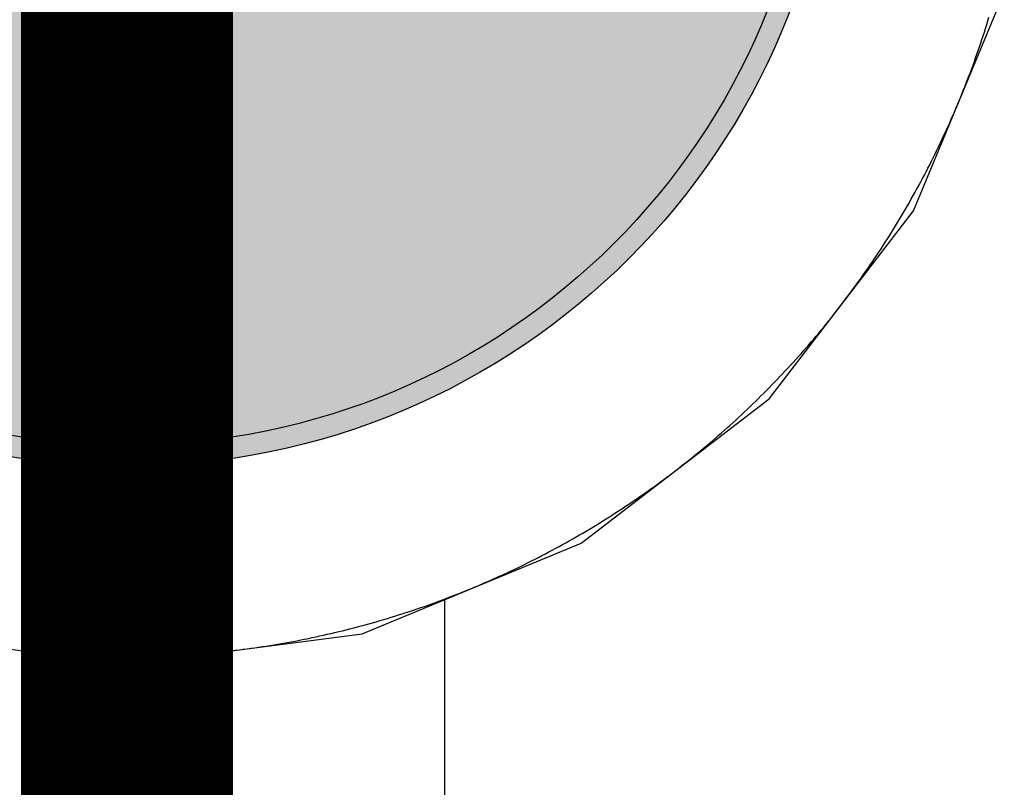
# Model space of a CAD drawing. Header units: millimetres. Extents: x -1.5 to 11.1, y -3 to 5.
# Tile 228 of 256: x 0.3949 to 0.4414, y 3.2163 to 3.2526. Entities that reach past the tile are written whole.
import ezdxf

# ---------------------------------------------------------------- set-up
doc = ezdxf.new("R2010")
doc.units = ezdxf.units.MM
doc.header["$MEASUREMENT"] = 0
for name, color, linetype, true_color in [('BottomLayer', 5, 'Continuous', 0x0000ff), ('BottomSolder', 6, 'Continuous', 0xff00ff), ('Metal_2', 7, 'Continuous', 0x7f0000), ('Metal_3', 7, 'Continuous', 0x3f7f00), ('TopLayer', 1, 'Continuous', 0xff0000), ('TopSolder', 7, 'Continuous', 0x7f007f)]:
    doc.layers.add(name, color=color, linetype=linetype, true_color=true_color)

# ---------------------------------------------------------------- blocks, each defined once
blk = doc.blocks.new('H______V_D____3_P___100MIL_6')
at = {"layer": 'BottomLayer', "true_color": 0x0000ff}
h = blk.add_hatch(color=5, dxfattribs=at)
edge = h.paths.add_edge_path(flags=0)
edge.add_arc((-0.05, 0), 0.0325, 0, 360)
at = {"layer": 'BottomSolder', "true_color": 0xff00ff}
h = blk.add_hatch(color=6, dxfattribs=at)
edge = h.paths.add_edge_path(flags=0)
edge.add_arc((-0.05, 0), 0.0335, 0, 360)
at = {"layer": 'Metal_2', "true_color": 0x7f0000}
h = blk.add_hatch(color=16, dxfattribs=at)
edge = h.paths.add_edge_path(flags=0)
edge.add_arc((-0.05, 0), 0.0325, 0, 360)
at = {"layer": 'Metal_3', "true_color": 0x3f7f00}
h = blk.add_hatch(color=76, dxfattribs=at)
edge = h.paths.add_edge_path(flags=0)
edge.add_arc((-0.05, 0), 0.0325, 0, 360)
at = {"layer": 'TopLayer', "true_color": 0xff0000}
h = blk.add_hatch(color=1, dxfattribs=at)
edge = h.paths.add_edge_path(flags=0)
edge.add_arc((-0.05, 0), 0.0325, 0, 360)
at = {"layer": 'TopSolder', "true_color": 0x7f007f}
h = blk.add_hatch(color=216, dxfattribs=at)
edge = h.paths.add_edge_path(flags=0)
edge.add_arc((-0.05, 0), 0.0335, 0, 360)
at = {"layer": 'BottomLayer', "color": 5, "true_color": 0x0000ff}
blk.add_circle((-0.05, 0), 0.0325, dxfattribs=at)
at = {"layer": 'BottomSolder', "color": 6, "true_color": 0xff00ff}
blk.add_circle((-0.05, 0), 0.0335, dxfattribs=at)
at = {"layer": 'Metal_2', "color": 16, "true_color": 0x7f0000}
blk.add_circle((-0.05, 0), 0.0325, dxfattribs=at)
at = {"layer": 'Metal_3', "color": 76, "true_color": 0x3f7f00}
blk.add_circle((-0.05, 0), 0.0325, dxfattribs=at)
at = {"layer": 'TopLayer', "color": 1, "true_color": 0xff0000}
blk.add_circle((-0.05, 0), 0.0325, dxfattribs=at)
at = {"layer": 'TopSolder', "color": 216, "true_color": 0x7f007f}
blk.add_circle((-0.05, 0), 0.0335, dxfattribs=at)

msp = doc.modelspace()

# ---------------------------------------------------------------- linework, layer by layer
at = {"layer": 'BottomLayer'}
for p, q in [((0.437124, 3.243567), (0.441406, 3.253905)), ((0.430311, 3.234689), (0.437124, 3.243567)), ((0.421433, 3.227876), (0.430311, 3.234689)), ((0.411095, 3.223594), (0.421433, 3.227876)), ((0.388905, 3.223594), (0.4, 3.222133)), ((0.4, 3.222133), (0.411095, 3.223594))]:
    msp.add_line(p, q, dxfattribs=at)
at = {"layer": 'Metal_2'}
for p, q in [((0.440521, 3.252181), (0.440576, 3.252356)), ((0.440576, 3.252356), (0.44063, 3.252531)), ((0.44063, 3.252531), (0.440683, 3.252707)), ((0.440351, 3.251658), (0.440409, 3.251832)), ((0.440409, 3.251832), (0.440465, 3.252006)), ((0.440465, 3.252006), (0.440521, 3.252181)), ((0.440235, 3.25131), (0.440294, 3.251484)), ((0.440294, 3.251484), (0.440351, 3.251658)), ((0.440054, 3.25079), (0.440115, 3.250963)), ((0.440115, 3.250963), (0.440175, 3.251136)), ((0.440175, 3.251136), (0.440235, 3.25131)), ((0.439867, 3.250273), (0.43993, 3.250445)), ((0.43993, 3.250445), (0.439993, 3.250618)), ((0.439993, 3.250618), (0.440054, 3.25079)), ((0.439738, 3.249929), (0.439803, 3.250101)), ((0.439803, 3.250101), (0.439867, 3.250273)), ((0.43954, 3.249416), (0.439607, 3.249587)), ((0.439607, 3.249587), (0.439673, 3.249758)), ((0.439673, 3.249758), (0.439738, 3.249929)), ((0.439335, 3.248906), (0.439404, 3.249076)), ((0.439404, 3.249076), (0.439472, 3.249246)), ((0.439472, 3.249246), (0.43954, 3.249416)), ((0.439123, 3.248398), (0.439194, 3.248567)), ((0.439194, 3.248567), (0.439265, 3.248736)), ((0.439265, 3.248736), (0.439335, 3.248906)), ((0.438978, 3.248061), (0.439051, 3.248229)), ((0.439051, 3.248229), (0.439123, 3.248398)), ((0.438756, 3.247558), (0.438831, 3.247725)), ((0.438831, 3.247725), (0.438905, 3.247893)), ((0.438905, 3.247893), (0.438978, 3.248061)), ((0.438527, 3.247057), (0.438604, 3.247224)), ((0.438604, 3.247224), (0.43868, 3.24739)), ((0.43868, 3.24739), (0.438756, 3.247558)), ((0.438291, 3.24656), (0.43837, 3.246725)), ((0.43837, 3.246725), (0.438449, 3.246891)), ((0.438449, 3.246891), (0.438527, 3.247057)), ((0.438049, 3.246066), (0.438131, 3.24623)), ((0.438131, 3.24623), (0.438211, 3.246395)), ((0.438211, 3.246395), (0.438291, 3.24656)), ((0.437885, 3.245738), (0.437967, 3.245902)), ((0.437967, 3.245902), (0.438049, 3.246066)), ((0.437632, 3.245249), (0.437717, 3.245412)), ((0.437717, 3.245412), (0.437801, 3.245575)), ((0.437801, 3.245575), (0.437885, 3.245738)), ((0.437373, 3.244764), (0.43746, 3.244925)), ((0.43746, 3.244925), (0.437546, 3.245087)), ((0.437546, 3.245087), (0.437632, 3.245249)), ((0.437108, 3.244282), (0.437197, 3.244442)), ((0.437197, 3.244442), (0.437285, 3.244603)), ((0.437285, 3.244603), (0.437373, 3.244764)), ((0.436837, 3.243803), (0.436928, 3.243962)), ((0.436928, 3.243962), (0.437018, 3.244122)), ((0.437018, 3.244122), (0.437108, 3.244282)), ((0.436559, 3.243328), (0.436652, 3.243486)), ((0.436652, 3.243486), (0.436745, 3.243644)), ((0.436745, 3.243644), (0.436837, 3.243803)), ((0.436276, 3.242856), (0.436371, 3.243013)), ((0.436371, 3.243013), (0.436465, 3.24317)), ((0.436465, 3.24317), (0.436559, 3.243328)), ((0.435986, 3.242389), (0.436083, 3.242544)), ((0.436083, 3.242544), (0.43618, 3.2427)), ((0.43618, 3.2427), (0.436276, 3.242856)), ((0.43569, 3.241925), (0.435789, 3.242079)), ((0.435789, 3.242079), (0.435888, 3.242234)), ((0.435888, 3.242234), (0.435986, 3.242389)), ((0.435388, 3.241465), (0.43549, 3.241617)), ((0.43549, 3.241617), (0.43559, 3.241771)), ((0.43559, 3.241771), (0.43569, 3.241925)), ((0.435081, 3.241008), (0.435184, 3.24116)), ((0.435184, 3.24116), (0.435287, 3.241312)), ((0.435287, 3.241312), (0.435388, 3.241465)), ((0.434767, 3.240556), (0.434872, 3.240707)), ((0.434872, 3.240707), (0.434977, 3.240857)), ((0.434977, 3.240857), (0.435081, 3.241008)), ((0.434448, 3.240108), (0.434555, 3.240257)), ((0.434555, 3.240257), (0.434661, 3.240407)), ((0.434661, 3.240407), (0.434767, 3.240556)), ((0.434123, 3.239664), (0.434232, 3.239812)), ((0.434232, 3.239812), (0.43434, 3.23996)), ((0.43434, 3.23996), (0.434448, 3.240108)), ((0.433792, 3.239225), (0.433903, 3.239371)), ((0.433903, 3.239371), (0.434013, 3.239517)), ((0.434013, 3.239517), (0.434123, 3.239664)), ((0.433342, 3.238645), (0.433455, 3.23879)), ((0.433455, 3.23879), (0.433568, 3.238934)), ((0.433568, 3.238934), (0.43368, 3.239079)), ((0.43368, 3.239079), (0.433792, 3.239225)), ((0.432998, 3.238216), (0.433113, 3.238359)), ((0.433113, 3.238359), (0.433228, 3.238502)), ((0.433228, 3.238502), (0.433342, 3.238645)), ((0.432648, 3.237791), (0.432766, 3.237932)), ((0.432766, 3.237932), (0.432882, 3.238074)), ((0.432882, 3.238074), (0.432998, 3.238216)), ((0.432293, 3.237371), (0.432412, 3.23751)), ((0.432412, 3.23751), (0.432531, 3.23765)), ((0.432531, 3.23765), (0.432648, 3.237791)), ((0.431812, 3.236817), (0.431933, 3.236955)), ((0.431933, 3.236955), (0.432054, 3.237093)), ((0.432054, 3.237093), (0.432174, 3.237232)), ((0.432174, 3.237232), (0.432293, 3.237371)), ((0.431444, 3.236408), (0.431567, 3.236544)), ((0.431567, 3.236544), (0.43169, 3.23668)), ((0.43169, 3.23668), (0.431812, 3.236817)), ((0.430946, 3.235869), (0.431071, 3.236003)), ((0.431071, 3.236003), (0.431196, 3.236137)), ((0.431196, 3.236137), (0.431321, 3.236272)), ((0.431321, 3.236272), (0.431444, 3.236408)), ((0.430566, 3.235471), (0.430694, 3.235603)), ((0.430694, 3.235603), (0.43082, 3.235736)), ((0.43082, 3.235736), (0.430946, 3.235869)), ((0.430052, 3.234948), (0.430181, 3.235078)), ((0.430181, 3.235078), (0.43031, 3.235209)), ((0.43031, 3.235209), (0.430439, 3.23534)), ((0.430439, 3.23534), (0.430566, 3.235471)), ((0.429661, 3.234561), (0.429792, 3.23469)), ((0.429792, 3.23469), (0.429922, 3.234819)), ((0.429922, 3.234819), (0.430052, 3.234948)), ((0.429131, 3.234054), (0.429264, 3.23418)), ((0.429264, 3.23418), (0.429397, 3.234307)), ((0.429397, 3.234307), (0.429529, 3.234434)), ((0.429529, 3.234434), (0.429661, 3.234561)), ((0.428592, 3.233556), (0.428728, 3.23368)), ((0.428728, 3.23368), (0.428863, 3.233804)), ((0.428863, 3.233804), (0.428997, 3.233929)), ((0.428997, 3.233929), (0.429131, 3.234054)), ((0.428183, 3.233188), (0.42832, 3.23331)), ((0.42832, 3.23331), (0.428456, 3.233433)), ((0.428456, 3.233433), (0.428592, 3.233556)), ((0.427629, 3.232707), (0.427769, 3.232826)), ((0.427769, 3.232826), (0.427907, 3.232946)), ((0.427907, 3.232946), (0.428045, 3.233067)), ((0.428045, 3.233067), (0.428183, 3.233188)), ((0.427068, 3.232235), (0.427209, 3.232352)), ((0.427209, 3.232352), (0.42735, 3.232469)), ((0.42735, 3.232469), (0.42749, 3.232588)), ((0.42749, 3.232588), (0.427629, 3.232707)), ((0.426498, 3.231772), (0.426642, 3.231887)), ((0.426642, 3.231887), (0.426784, 3.232002)), ((0.426784, 3.232002), (0.426926, 3.232118)), ((0.426926, 3.232118), (0.427068, 3.232235)), ((0.425921, 3.23132), (0.426066, 3.231432)), ((0.426066, 3.231432), (0.426211, 3.231545)), ((0.426211, 3.231545), (0.426355, 3.231658)), ((0.426355, 3.231658), (0.426498, 3.231772)), ((0.425336, 3.230877), (0.425483, 3.230987)), ((0.425483, 3.230987), (0.425629, 3.231097)), ((0.425629, 3.231097), (0.425775, 3.231208)), ((0.425775, 3.231208), (0.425921, 3.23132)), ((0.424594, 3.230339), (0.424743, 3.230445)), ((0.424743, 3.230445), (0.424892, 3.230552)), ((0.424892, 3.230552), (0.42504, 3.23066)), ((0.42504, 3.23066), (0.425188, 3.230768)), ((0.425188, 3.230768), (0.425336, 3.230877)), ((0.423992, 3.229919), (0.424143, 3.230023)), ((0.424143, 3.230023), (0.424293, 3.230128)), ((0.424293, 3.230128), (0.424444, 3.230233)), ((0.424444, 3.230233), (0.424594, 3.230339)), ((0.423229, 3.22941), (0.423383, 3.22951)), ((0.423383, 3.22951), (0.423536, 3.229612)), ((0.423536, 3.229612), (0.423688, 3.229714)), ((0.423688, 3.229714), (0.42384, 3.229816)), ((0.42384, 3.229816), (0.423992, 3.229919)), ((0.422611, 3.229014), (0.422766, 3.229112)), ((0.422766, 3.229112), (0.422921, 3.229211)), ((0.422921, 3.229211), (0.423075, 3.22931)), ((0.423075, 3.22931), (0.423229, 3.22941)), ((0.42183, 3.228535), (0.421987, 3.228629)), ((0.421987, 3.228629), (0.422144, 3.228725)), ((0.422144, 3.228725), (0.4223, 3.22882)), ((0.4223, 3.22882), (0.422456, 3.228917)), ((0.422456, 3.228917), (0.422611, 3.229014)), ((0.421038, 3.228072), (0.421197, 3.228163)), ((0.421197, 3.228163), (0.421356, 3.228255)), ((0.421356, 3.228255), (0.421514, 3.228348)), ((0.421514, 3.228348), (0.421672, 3.228441)), ((0.421672, 3.228441), (0.42183, 3.228535)), ((0.420236, 3.227627), (0.420397, 3.227715)), ((0.420397, 3.227715), (0.420558, 3.227803)), ((0.420558, 3.227803), (0.420718, 3.227892)), ((0.420718, 3.227892), (0.420878, 3.227982)), ((0.420878, 3.227982), (0.421038, 3.228072)), ((0.419262, 3.227116), (0.419425, 3.227199)), ((0.419425, 3.227199), (0.419588, 3.227283)), ((0.419588, 3.227283), (0.419751, 3.227368)), ((0.419751, 3.227368), (0.419913, 3.227454)), ((0.419913, 3.227454), (0.420075, 3.22754)), ((0.420075, 3.22754), (0.420236, 3.227627)), ((0.418275, 3.22663), (0.41844, 3.226709)), ((0.41844, 3.226709), (0.418605, 3.226789)), ((0.418605, 3.226789), (0.41877, 3.226869)), ((0.41877, 3.226869), (0.418934, 3.226951)), ((0.418934, 3.226951), (0.419098, 3.227033)), ((0.419098, 3.227033), (0.419262, 3.227116)), ((0.417275, 3.226169), (0.417443, 3.226244)), ((0.417443, 3.226244), (0.41761, 3.22632)), ((0.41761, 3.22632), (0.417776, 3.226396)), ((0.417776, 3.226396), (0.417943, 3.226473)), ((0.417943, 3.226473), (0.418109, 3.226551)), ((0.418109, 3.226551), (0.418275, 3.22663)), ((0.416264, 3.225735), (0.416433, 3.225806)), ((0.416433, 3.225806), (0.416602, 3.225877)), ((0.416602, 3.225877), (0.416771, 3.225949)), ((0.416771, 3.225949), (0.416939, 3.226022)), ((0.416939, 3.226022), (0.417107, 3.226095)), ((0.417107, 3.226095), (0.417275, 3.226169)), ((0.415071, 3.225262), (0.415242, 3.225327)), ((0.415242, 3.225327), (0.415413, 3.225393)), ((0.415413, 3.225393), (0.415584, 3.22546)), ((0.415584, 3.22546), (0.415754, 3.225528)), ((0.415754, 3.225528), (0.415925, 3.225596)), ((0.415925, 3.225596), (0.416094, 3.225665)), ((0.416094, 3.225665), (0.416264, 3.225735)), ((0.413864, 3.224825), (0.414037, 3.224885)), ((0.414037, 3.224885), (0.41421, 3.224946)), ((0.41421, 3.224946), (0.414383, 3.225008)), ((0.414383, 3.225008), (0.414555, 3.22507)), ((0.414555, 3.22507), (0.414727, 3.225133)), ((0.414727, 3.225133), (0.414899, 3.225197)), ((0.414899, 3.225197), (0.415071, 3.225262)), ((0.412469, 3.22437), (0.412644, 3.224424)), ((0.412644, 3.224424), (0.412819, 3.224479)), ((0.412819, 3.224479), (0.412994, 3.224535)), ((0.412994, 3.224535), (0.413168, 3.224591)), ((0.413168, 3.224591), (0.413342, 3.224649)), ((0.413342, 3.224649), (0.413516, 3.224707)), ((0.413516, 3.224707), (0.41369, 3.224765)), ((0.41369, 3.224765), (0.413864, 3.224825)), ((0.410704, 3.22387), (0.410882, 3.223917)), ((0.410882, 3.223917), (0.411059, 3.223964)), ((0.411059, 3.223964), (0.411236, 3.224012)), ((0.411236, 3.224012), (0.411413, 3.224061)), ((0.411413, 3.224061), (0.411589, 3.224111)), ((0.411589, 3.224111), (0.411766, 3.224161)), ((0.411766, 3.224161), (0.411942, 3.224212)), ((0.411942, 3.224212), (0.412118, 3.224264)), ((0.412118, 3.224264), (0.412293, 3.224317)), ((0.412293, 3.224317), (0.412469, 3.22437)), ((0.40892, 3.223447), (0.409099, 3.223485)), ((0.409099, 3.223485), (0.409278, 3.223525)), ((0.409278, 3.223525), (0.409457, 3.223566)), ((0.409457, 3.223566), (0.409636, 3.223607)), ((0.409636, 3.223607), (0.409814, 3.223649)), ((0.409814, 3.223649), (0.409993, 3.223692)), ((0.409993, 3.223692), (0.410171, 3.223735)), ((0.410171, 3.223735), (0.410349, 3.223779)), ((0.410349, 3.223779), (0.410527, 3.223824)), ((0.410527, 3.223824), (0.410704, 3.22387)), ((0.406213, 3.222957), (0.406395, 3.222984)), ((0.406395, 3.222984), (0.406576, 3.223012)), ((0.406576, 3.223012), (0.406757, 3.223041)), ((0.406757, 3.223041), (0.406938, 3.22307)), ((0.406938, 3.22307), (0.407119, 3.223101)), ((0.407119, 3.223101), (0.4073, 3.223132)), ((0.4073, 3.223132), (0.40748, 3.223164)), ((0.40748, 3.223164), (0.407661, 3.223196)), ((0.407661, 3.223196), (0.407841, 3.22323)), ((0.407841, 3.22323), (0.408021, 3.223264)), ((0.408021, 3.223264), (0.408201, 3.223299)), ((0.408201, 3.223299), (0.408381, 3.223335)), ((0.408381, 3.223335), (0.408561, 3.223371)), ((0.408561, 3.223371), (0.408741, 3.223409)), ((0.408741, 3.223409), (0.40892, 3.223447)), ((0.394877, 3.22281), (0.395059, 3.222788)), ((0.395059, 3.222788), (0.395242, 3.222767)), ((0.395242, 3.222767), (0.395424, 3.222747)), ((0.395424, 3.222747), (0.395606, 3.222728)), ((0.395606, 3.222728), (0.395789, 3.222709)), ((0.395789, 3.222709), (0.395971, 3.222691)), ((0.395971, 3.222691), (0.396154, 3.222674)), ((0.396154, 3.222674), (0.396336, 3.222658)), ((0.396336, 3.222658), (0.396519, 3.222643)), ((0.396519, 3.222643), (0.396702, 3.222628)), ((0.396702, 3.222628), (0.396885, 3.222614)), ((0.396885, 3.222614), (0.397068, 3.222601)), ((0.397068, 3.222601), (0.397251, 3.222589)), ((0.397251, 3.222589), (0.397434, 3.222577)), ((0.397434, 3.222577), (0.397617, 3.222567)), ((0.397617, 3.222567), (0.3978, 3.222557)), ((0.3978, 3.222557), (0.397983, 3.222548)), ((0.397983, 3.222548), (0.398166, 3.22254)), ((0.398166, 3.22254), (0.39835, 3.222532)), ((0.39835, 3.222532), (0.398533, 3.222525)), ((0.398533, 3.222525), (0.398716, 3.222519)), ((0.398716, 3.222519), (0.3989, 3.222514)), ((0.4011, 3.222514), (0.401284, 3.222519)), ((0.401284, 3.222519), (0.401467, 3.222525)), ((0.401467, 3.222525), (0.40165, 3.222532)), ((0.40165, 3.222532), (0.401834, 3.22254)), ((0.401834, 3.22254), (0.402017, 3.222548)), ((0.402017, 3.222548), (0.4022, 3.222557)), ((0.4022, 3.222557), (0.402383, 3.222567)), ((0.402383, 3.222567), (0.402566, 3.222577)), ((0.402566, 3.222577), (0.402749, 3.222589)), ((0.402749, 3.222589), (0.402932, 3.222601)), ((0.402932, 3.222601), (0.403115, 3.222614)), ((0.403115, 3.222614), (0.403298, 3.222628)), ((0.403298, 3.222628), (0.403481, 3.222643)), ((0.403481, 3.222643), (0.403664, 3.222658)), ((0.403664, 3.222658), (0.403846, 3.222674)), ((0.403846, 3.222674), (0.404029, 3.222691)), ((0.404029, 3.222691), (0.404211, 3.222709)), ((0.404211, 3.222709), (0.404394, 3.222728)), ((0.404394, 3.222728), (0.404576, 3.222747)), ((0.404576, 3.222747), (0.404759, 3.222767)), ((0.404759, 3.222767), (0.404941, 3.222788)), ((0.404941, 3.222788), (0.405123, 3.22281)), ((0.405123, 3.22281), (0.405305, 3.222832)), ((0.405305, 3.222832), (0.405487, 3.222856)), ((0.405487, 3.222856), (0.405669, 3.22288)), ((0.405669, 3.22288), (0.40585, 3.222905)), ((0.40585, 3.222905), (0.406032, 3.22293)), ((0.406032, 3.22293), (0.406213, 3.222957)), ((0.3989, 3.222514), (0.399083, 3.22251)), ((0.399083, 3.22251), (0.399266, 3.222506)), ((0.399266, 3.222506), (0.39945, 3.222504)), ((0.39945, 3.222504), (0.399633, 3.222502)), ((0.399633, 3.222502), (0.399817, 3.2225)), ((0.399817, 3.2225), (0.4, 3.2225)), ((0.4, 3.2225), (0.400183, 3.2225)), ((0.400183, 3.2225), (0.400367, 3.222502)), ((0.400367, 3.222502), (0.40055, 3.222504)), ((0.40055, 3.222504), (0.400734, 3.222506)), ((0.400734, 3.222506), (0.400917, 3.22251)), ((0.400917, 3.22251), (0.4011, 3.222514))]:
    msp.add_line(p, q, dxfattribs=at)
at = {"layer": 'Metal_3'}
for p, q in [((0.440521, 3.252181), (0.440576, 3.252356)), ((0.440576, 3.252356), (0.44063, 3.252531)), ((0.44063, 3.252531), (0.440683, 3.252707)), ((0.440351, 3.251658), (0.440409, 3.251832)), ((0.440409, 3.251832), (0.440465, 3.252006)), ((0.440465, 3.252006), (0.440521, 3.252181)), ((0.440235, 3.25131), (0.440294, 3.251484)), ((0.440294, 3.251484), (0.440351, 3.251658)), ((0.440054, 3.25079), (0.440115, 3.250963)), ((0.440115, 3.250963), (0.440175, 3.251136)), ((0.440175, 3.251136), (0.440235, 3.25131)), ((0.439867, 3.250273), (0.43993, 3.250445)), ((0.43993, 3.250445), (0.439993, 3.250618)), ((0.439993, 3.250618), (0.440054, 3.25079)), ((0.439738, 3.249929), (0.439803, 3.250101)), ((0.439803, 3.250101), (0.439867, 3.250273)), ((0.43954, 3.249416), (0.439607, 3.249587)), ((0.439607, 3.249587), (0.439673, 3.249758)), ((0.439673, 3.249758), (0.439738, 3.249929)), ((0.439335, 3.248906), (0.439404, 3.249076)), ((0.439404, 3.249076), (0.439472, 3.249246)), ((0.439472, 3.249246), (0.43954, 3.249416)), ((0.439123, 3.248398), (0.439194, 3.248567)), ((0.439194, 3.248567), (0.439265, 3.248736)), ((0.439265, 3.248736), (0.439335, 3.248906)), ((0.438978, 3.248061), (0.439051, 3.248229)), ((0.439051, 3.248229), (0.439123, 3.248398)), ((0.438756, 3.247558), (0.438831, 3.247725)), ((0.438831, 3.247725), (0.438905, 3.247893)), ((0.438905, 3.247893), (0.438978, 3.248061)), ((0.438527, 3.247057), (0.438604, 3.247224)), ((0.438604, 3.247224), (0.43868, 3.24739)), ((0.43868, 3.24739), (0.438756, 3.247558)), ((0.438291, 3.24656), (0.43837, 3.246725)), ((0.43837, 3.246725), (0.438449, 3.246891)), ((0.438449, 3.246891), (0.438527, 3.247057)), ((0.438049, 3.246066), (0.438131, 3.24623)), ((0.438131, 3.24623), (0.438211, 3.246395)), ((0.438211, 3.246395), (0.438291, 3.24656)), ((0.437885, 3.245738), (0.437967, 3.245902)), ((0.437967, 3.245902), (0.438049, 3.246066)), ((0.437632, 3.245249), (0.437717, 3.245412)), ((0.437717, 3.245412), (0.437801, 3.245575)), ((0.437801, 3.245575), (0.437885, 3.245738)), ((0.437373, 3.244764), (0.43746, 3.244925)), ((0.43746, 3.244925), (0.437546, 3.245087)), ((0.437546, 3.245087), (0.437632, 3.245249)), ((0.437108, 3.244282), (0.437197, 3.244442)), ((0.437197, 3.244442), (0.437285, 3.244603)), ((0.437285, 3.244603), (0.437373, 3.244764)), ((0.436837, 3.243803), (0.436928, 3.243962)), ((0.436928, 3.243962), (0.437018, 3.244122)), ((0.437018, 3.244122), (0.437108, 3.244282)), ((0.436559, 3.243328), (0.436652, 3.243486)), ((0.436652, 3.243486), (0.436745, 3.243644)), ((0.436745, 3.243644), (0.436837, 3.243803)), ((0.436276, 3.242856), (0.436371, 3.243013)), ((0.436371, 3.243013), (0.436465, 3.24317)), ((0.436465, 3.24317), (0.436559, 3.243328)), ((0.435986, 3.242389), (0.436083, 3.242544)), ((0.436083, 3.242544), (0.43618, 3.2427)), ((0.43618, 3.2427), (0.436276, 3.242856)), ((0.43569, 3.241925), (0.435789, 3.242079)), ((0.435789, 3.242079), (0.435888, 3.242234)), ((0.435888, 3.242234), (0.435986, 3.242389)), ((0.435388, 3.241465), (0.43549, 3.241617)), ((0.43549, 3.241617), (0.43559, 3.241771)), ((0.43559, 3.241771), (0.43569, 3.241925)), ((0.435081, 3.241008), (0.435184, 3.24116)), ((0.435184, 3.24116), (0.435287, 3.241312)), ((0.435287, 3.241312), (0.435388, 3.241465)), ((0.434767, 3.240556), (0.434872, 3.240707)), ((0.434872, 3.240707), (0.434977, 3.240857)), ((0.434977, 3.240857), (0.435081, 3.241008)), ((0.434448, 3.240108), (0.434555, 3.240257)), ((0.434555, 3.240257), (0.434661, 3.240407)), ((0.434661, 3.240407), (0.434767, 3.240556)), ((0.434123, 3.239664), (0.434232, 3.239812)), ((0.434232, 3.239812), (0.43434, 3.23996)), ((0.43434, 3.23996), (0.434448, 3.240108)), ((0.433792, 3.239225), (0.433903, 3.239371)), ((0.433903, 3.239371), (0.434013, 3.239517)), ((0.434013, 3.239517), (0.434123, 3.239664)), ((0.433342, 3.238645), (0.433455, 3.23879)), ((0.433455, 3.23879), (0.433568, 3.238934)), ((0.433568, 3.238934), (0.43368, 3.239079)), ((0.43368, 3.239079), (0.433792, 3.239225)), ((0.432998, 3.238216), (0.433113, 3.238359)), ((0.433113, 3.238359), (0.433228, 3.238502)), ((0.433228, 3.238502), (0.433342, 3.238645)), ((0.432648, 3.237791), (0.432766, 3.237932)), ((0.432766, 3.237932), (0.432882, 3.238074)), ((0.432882, 3.238074), (0.432998, 3.238216)), ((0.432293, 3.237371), (0.432412, 3.23751)), ((0.432412, 3.23751), (0.432531, 3.23765)), ((0.432531, 3.23765), (0.432648, 3.237791)), ((0.431812, 3.236817), (0.431933, 3.236955)), ((0.431933, 3.236955), (0.432054, 3.237093)), ((0.432054, 3.237093), (0.432174, 3.237232)), ((0.432174, 3.237232), (0.432293, 3.237371)), ((0.431444, 3.236408), (0.431567, 3.236544)), ((0.431567, 3.236544), (0.43169, 3.23668)), ((0.43169, 3.23668), (0.431812, 3.236817)), ((0.430946, 3.235869), (0.431071, 3.236003)), ((0.431071, 3.236003), (0.431196, 3.236137)), ((0.431196, 3.236137), (0.431321, 3.236272)), ((0.431321, 3.236272), (0.431444, 3.236408)), ((0.430566, 3.235471), (0.430694, 3.235603)), ((0.430694, 3.235603), (0.43082, 3.235736)), ((0.43082, 3.235736), (0.430946, 3.235869)), ((0.430052, 3.234948), (0.430181, 3.235078)), ((0.430181, 3.235078), (0.43031, 3.235209)), ((0.43031, 3.235209), (0.430439, 3.23534)), ((0.430439, 3.23534), (0.430566, 3.235471)), ((0.429661, 3.234561), (0.429792, 3.23469)), ((0.429792, 3.23469), (0.429922, 3.234819)), ((0.429922, 3.234819), (0.430052, 3.234948)), ((0.429131, 3.234054), (0.429264, 3.23418)), ((0.429264, 3.23418), (0.429397, 3.234307)), ((0.429397, 3.234307), (0.429529, 3.234434)), ((0.429529, 3.234434), (0.429661, 3.234561)), ((0.428592, 3.233556), (0.428728, 3.23368)), ((0.428728, 3.23368), (0.428863, 3.233804)), ((0.428863, 3.233804), (0.428997, 3.233929)), ((0.428997, 3.233929), (0.429131, 3.234054)), ((0.428183, 3.233188), (0.42832, 3.23331)), ((0.42832, 3.23331), (0.428456, 3.233433)), ((0.428456, 3.233433), (0.428592, 3.233556)), ((0.427629, 3.232707), (0.427769, 3.232826)), ((0.427769, 3.232826), (0.427907, 3.232946)), ((0.427907, 3.232946), (0.428045, 3.233067)), ((0.428045, 3.233067), (0.428183, 3.233188)), ((0.427068, 3.232235), (0.427209, 3.232352)), ((0.427209, 3.232352), (0.42735, 3.232469)), ((0.42735, 3.232469), (0.42749, 3.232588)), ((0.42749, 3.232588), (0.427629, 3.232707)), ((0.426498, 3.231772), (0.426642, 3.231887)), ((0.426642, 3.231887), (0.426784, 3.232002)), ((0.426784, 3.232002), (0.426926, 3.232118)), ((0.426926, 3.232118), (0.427068, 3.232235)), ((0.425921, 3.23132), (0.426066, 3.231432)), ((0.426066, 3.231432), (0.426211, 3.231545)), ((0.426211, 3.231545), (0.426355, 3.231658)), ((0.426355, 3.231658), (0.426498, 3.231772)), ((0.425336, 3.230877), (0.425483, 3.230987)), ((0.425483, 3.230987), (0.425629, 3.231097)), ((0.425629, 3.231097), (0.425775, 3.231208)), ((0.425775, 3.231208), (0.425921, 3.23132)), ((0.424594, 3.230339), (0.424743, 3.230445)), ((0.424743, 3.230445), (0.424892, 3.230552)), ((0.424892, 3.230552), (0.42504, 3.23066)), ((0.42504, 3.23066), (0.425188, 3.230768)), ((0.425188, 3.230768), (0.425336, 3.230877)), ((0.423992, 3.229919), (0.424143, 3.230023)), ((0.424143, 3.230023), (0.424293, 3.230128)), ((0.424293, 3.230128), (0.424444, 3.230233)), ((0.424444, 3.230233), (0.424594, 3.230339)), ((0.423229, 3.22941), (0.423383, 3.22951)), ((0.423383, 3.22951), (0.423536, 3.229612)), ((0.423536, 3.229612), (0.423688, 3.229714)), ((0.423688, 3.229714), (0.42384, 3.229816)), ((0.42384, 3.229816), (0.423992, 3.229919)), ((0.422611, 3.229014), (0.422766, 3.229112)), ((0.422766, 3.229112), (0.422921, 3.229211)), ((0.422921, 3.229211), (0.423075, 3.22931)), ((0.423075, 3.22931), (0.423229, 3.22941)), ((0.42183, 3.228535), (0.421987, 3.228629)), ((0.421987, 3.228629), (0.422144, 3.228725)), ((0.422144, 3.228725), (0.4223, 3.22882)), ((0.4223, 3.22882), (0.422456, 3.228917)), ((0.422456, 3.228917), (0.422611, 3.229014)), ((0.421038, 3.228072), (0.421197, 3.228163)), ((0.421197, 3.228163), (0.421356, 3.228255)), ((0.421356, 3.228255), (0.421514, 3.228348)), ((0.421514, 3.228348), (0.421672, 3.228441)), ((0.421672, 3.228441), (0.42183, 3.228535)), ((0.420236, 3.227627), (0.420397, 3.227715)), ((0.420397, 3.227715), (0.420558, 3.227803)), ((0.420558, 3.227803), (0.420718, 3.227892)), ((0.420718, 3.227892), (0.420878, 3.227982)), ((0.420878, 3.227982), (0.421038, 3.228072)), ((0.419262, 3.227116), (0.419425, 3.227199)), ((0.419425, 3.227199), (0.419588, 3.227283)), ((0.419588, 3.227283), (0.419751, 3.227368)), ((0.419751, 3.227368), (0.419913, 3.227454)), ((0.419913, 3.227454), (0.420075, 3.22754)), ((0.420075, 3.22754), (0.420236, 3.227627)), ((0.418275, 3.22663), (0.41844, 3.226709)), ((0.41844, 3.226709), (0.418605, 3.226789)), ((0.418605, 3.226789), (0.41877, 3.226869)), ((0.41877, 3.226869), (0.418934, 3.226951)), ((0.418934, 3.226951), (0.419098, 3.227033)), ((0.419098, 3.227033), (0.419262, 3.227116)), ((0.417275, 3.226169), (0.417443, 3.226244)), ((0.417443, 3.226244), (0.41761, 3.22632)), ((0.41761, 3.22632), (0.417776, 3.226396)), ((0.417776, 3.226396), (0.417943, 3.226473)), ((0.417943, 3.226473), (0.418109, 3.226551)), ((0.418109, 3.226551), (0.418275, 3.22663)), ((0.416264, 3.225735), (0.416433, 3.225806)), ((0.416433, 3.225806), (0.416602, 3.225877)), ((0.416602, 3.225877), (0.416771, 3.225949)), ((0.416771, 3.225949), (0.416939, 3.226022)), ((0.416939, 3.226022), (0.417107, 3.226095)), ((0.417107, 3.226095), (0.417275, 3.226169)), ((0.415071, 3.225262), (0.415242, 3.225327)), ((0.415242, 3.225327), (0.415413, 3.225393)), ((0.415413, 3.225393), (0.415584, 3.22546)), ((0.415584, 3.22546), (0.415754, 3.225528)), ((0.415754, 3.225528), (0.415925, 3.225596)), ((0.415925, 3.225596), (0.416094, 3.225665)), ((0.416094, 3.225665), (0.416264, 3.225735)), ((0.415, 3.225235), (0.415071, 3.225262)), ((0.415, 2.93211), (0.415, 3.225235))]:
    msp.add_line(p, q, dxfattribs=at)
msp.add_lwpolyline([(0.4, 2.7, 0.01, 0.01, 0), (0.4, 3.265, 0.01, 0.01, 0)], format="xyseb", dxfattribs=at)
at = {"layer": 'TopLayer'}
for p, q in [((0.440521, 3.252181), (0.440576, 3.252356)), ((0.440576, 3.252356), (0.44063, 3.252531)), ((0.44063, 3.252531), (0.440683, 3.252707)), ((0.440351, 3.251658), (0.440409, 3.251832)), ((0.440409, 3.251832), (0.440465, 3.252006)), ((0.440465, 3.252006), (0.440521, 3.252181)), ((0.440235, 3.25131), (0.440294, 3.251484)), ((0.440294, 3.251484), (0.440351, 3.251658)), ((0.440054, 3.25079), (0.440115, 3.250963)), ((0.440115, 3.250963), (0.440175, 3.251136)), ((0.440175, 3.251136), (0.440235, 3.25131)), ((0.439867, 3.250273), (0.43993, 3.250445)), ((0.43993, 3.250445), (0.439993, 3.250618)), ((0.439993, 3.250618), (0.440054, 3.25079)), ((0.439738, 3.249929), (0.439803, 3.250101)), ((0.439803, 3.250101), (0.439867, 3.250273)), ((0.43954, 3.249416), (0.439607, 3.249587)), ((0.439607, 3.249587), (0.439673, 3.249758)), ((0.439673, 3.249758), (0.439738, 3.249929)), ((0.439335, 3.248906), (0.439404, 3.249076)), ((0.439404, 3.249076), (0.439472, 3.249246)), ((0.439472, 3.249246), (0.43954, 3.249416)), ((0.439123, 3.248398), (0.439194, 3.248567)), ((0.439194, 3.248567), (0.439265, 3.248736)), ((0.439265, 3.248736), (0.439335, 3.248906)), ((0.438978, 3.248061), (0.439051, 3.248229)), ((0.439051, 3.248229), (0.439123, 3.248398)), ((0.438756, 3.247558), (0.438831, 3.247725)), ((0.438831, 3.247725), (0.438905, 3.247893)), ((0.438905, 3.247893), (0.438978, 3.248061)), ((0.438527, 3.247057), (0.438604, 3.247224)), ((0.438604, 3.247224), (0.43868, 3.24739)), ((0.43868, 3.24739), (0.438756, 3.247558)), ((0.438291, 3.24656), (0.43837, 3.246725)), ((0.43837, 3.246725), (0.438449, 3.246891)), ((0.438449, 3.246891), (0.438527, 3.247057)), ((0.438049, 3.246066), (0.438131, 3.24623)), ((0.438131, 3.24623), (0.438211, 3.246395)), ((0.438211, 3.246395), (0.438291, 3.24656)), ((0.437885, 3.245738), (0.437967, 3.245902)), ((0.437967, 3.245902), (0.438049, 3.246066)), ((0.437632, 3.245249), (0.437717, 3.245412)), ((0.437717, 3.245412), (0.437801, 3.245575)), ((0.437801, 3.245575), (0.437885, 3.245738)), ((0.437373, 3.244764), (0.43746, 3.244925)), ((0.43746, 3.244925), (0.437546, 3.245087)), ((0.437546, 3.245087), (0.437632, 3.245249)), ((0.437108, 3.244282), (0.437197, 3.244442)), ((0.437197, 3.244442), (0.437285, 3.244603)), ((0.437285, 3.244603), (0.437373, 3.244764)), ((0.436837, 3.243803), (0.436928, 3.243962)), ((0.436928, 3.243962), (0.437018, 3.244122)), ((0.437018, 3.244122), (0.437108, 3.244282)), ((0.436559, 3.243328), (0.436652, 3.243486)), ((0.436652, 3.243486), (0.436745, 3.243644)), ((0.436745, 3.243644), (0.436837, 3.243803)), ((0.436276, 3.242856), (0.436371, 3.243013)), ((0.436371, 3.243013), (0.436465, 3.24317)), ((0.436465, 3.24317), (0.436559, 3.243328)), ((0.435986, 3.242389), (0.436083, 3.242544)), ((0.436083, 3.242544), (0.43618, 3.2427)), ((0.43618, 3.2427), (0.436276, 3.242856)), ((0.43569, 3.241925), (0.435789, 3.242079)), ((0.435789, 3.242079), (0.435888, 3.242234)), ((0.435888, 3.242234), (0.435986, 3.242389)), ((0.435388, 3.241465), (0.43549, 3.241617)), ((0.43549, 3.241617), (0.43559, 3.241771)), ((0.43559, 3.241771), (0.43569, 3.241925)), ((0.435081, 3.241008), (0.435184, 3.24116)), ((0.435184, 3.24116), (0.435287, 3.241312)), ((0.435287, 3.241312), (0.435388, 3.241465)), ((0.434767, 3.240556), (0.434872, 3.240707)), ((0.434872, 3.240707), (0.434977, 3.240857)), ((0.434977, 3.240857), (0.435081, 3.241008)), ((0.434448, 3.240108), (0.434555, 3.240257)), ((0.434555, 3.240257), (0.434661, 3.240407)), ((0.434661, 3.240407), (0.434767, 3.240556)), ((0.434123, 3.239664), (0.434232, 3.239812)), ((0.434232, 3.239812), (0.43434, 3.23996)), ((0.43434, 3.23996), (0.434448, 3.240108)), ((0.433792, 3.239225), (0.433903, 3.239371)), ((0.433903, 3.239371), (0.434013, 3.239517)), ((0.434013, 3.239517), (0.434123, 3.239664)), ((0.433342, 3.238645), (0.433455, 3.23879)), ((0.433455, 3.23879), (0.433568, 3.238934)), ((0.433568, 3.238934), (0.43368, 3.239079)), ((0.43368, 3.239079), (0.433792, 3.239225)), ((0.432998, 3.238216), (0.433113, 3.238359)), ((0.433113, 3.238359), (0.433228, 3.238502)), ((0.433228, 3.238502), (0.433342, 3.238645)), ((0.432648, 3.237791), (0.432766, 3.237932)), ((0.432766, 3.237932), (0.432882, 3.238074)), ((0.432882, 3.238074), (0.432998, 3.238216)), ((0.432293, 3.237371), (0.432412, 3.23751)), ((0.432412, 3.23751), (0.432531, 3.23765)), ((0.432531, 3.23765), (0.432648, 3.237791)), ((0.431812, 3.236817), (0.431933, 3.236955)), ((0.431933, 3.236955), (0.432054, 3.237093)), ((0.432054, 3.237093), (0.432174, 3.237232)), ((0.432174, 3.237232), (0.432293, 3.237371)), ((0.431444, 3.236408), (0.431567, 3.236544)), ((0.431567, 3.236544), (0.43169, 3.23668)), ((0.43169, 3.23668), (0.431812, 3.236817)), ((0.430946, 3.235869), (0.431071, 3.236003)), ((0.431071, 3.236003), (0.431196, 3.236137)), ((0.431196, 3.236137), (0.431321, 3.236272)), ((0.431321, 3.236272), (0.431444, 3.236408)), ((0.430566, 3.235471), (0.430694, 3.235603)), ((0.430694, 3.235603), (0.43082, 3.235736)), ((0.43082, 3.235736), (0.430946, 3.235869)), ((0.430052, 3.234948), (0.430181, 3.235078)), ((0.430181, 3.235078), (0.43031, 3.235209)), ((0.43031, 3.235209), (0.430439, 3.23534)), ((0.430439, 3.23534), (0.430566, 3.235471)), ((0.429661, 3.234561), (0.429792, 3.23469)), ((0.429792, 3.23469), (0.429922, 3.234819)), ((0.429922, 3.234819), (0.430052, 3.234948)), ((0.429131, 3.234054), (0.429264, 3.23418)), ((0.429264, 3.23418), (0.429397, 3.234307)), ((0.429397, 3.234307), (0.429529, 3.234434)), ((0.429529, 3.234434), (0.429661, 3.234561)), ((0.428592, 3.233556), (0.428728, 3.23368)), ((0.428728, 3.23368), (0.428863, 3.233804)), ((0.428863, 3.233804), (0.428997, 3.233929)), ((0.428997, 3.233929), (0.429131, 3.234054)), ((0.428183, 3.233188), (0.42832, 3.23331)), ((0.42832, 3.23331), (0.428456, 3.233433)), ((0.428456, 3.233433), (0.428592, 3.233556)), ((0.427629, 3.232707), (0.427769, 3.232826)), ((0.427769, 3.232826), (0.427907, 3.232946)), ((0.427907, 3.232946), (0.428045, 3.233067)), ((0.428045, 3.233067), (0.428183, 3.233188)), ((0.427068, 3.232235), (0.427209, 3.232352)), ((0.427209, 3.232352), (0.42735, 3.232469)), ((0.42735, 3.232469), (0.42749, 3.232588)), ((0.42749, 3.232588), (0.427629, 3.232707)), ((0.426498, 3.231772), (0.426642, 3.231887)), ((0.426642, 3.231887), (0.426784, 3.232002)), ((0.426784, 3.232002), (0.426926, 3.232118)), ((0.426926, 3.232118), (0.427068, 3.232235)), ((0.425921, 3.23132), (0.426066, 3.231432)), ((0.426066, 3.231432), (0.426211, 3.231545)), ((0.426211, 3.231545), (0.426355, 3.231658)), ((0.426355, 3.231658), (0.426498, 3.231772)), ((0.425336, 3.230877), (0.425483, 3.230987)), ((0.425483, 3.230987), (0.425629, 3.231097)), ((0.425629, 3.231097), (0.425775, 3.231208)), ((0.425775, 3.231208), (0.425921, 3.23132)), ((0.424594, 3.230339), (0.424743, 3.230445)), ((0.424743, 3.230445), (0.424892, 3.230552)), ((0.424892, 3.230552), (0.42504, 3.23066)), ((0.42504, 3.23066), (0.425188, 3.230768)), ((0.425188, 3.230768), (0.425336, 3.230877)), ((0.423992, 3.229919), (0.424143, 3.230023)), ((0.424143, 3.230023), (0.424293, 3.230128)), ((0.424293, 3.230128), (0.424444, 3.230233)), ((0.424444, 3.230233), (0.424594, 3.230339)), ((0.423229, 3.22941), (0.423383, 3.22951)), ((0.423383, 3.22951), (0.423536, 3.229612)), ((0.423536, 3.229612), (0.423688, 3.229714)), ((0.423688, 3.229714), (0.42384, 3.229816)), ((0.42384, 3.229816), (0.423992, 3.229919)), ((0.422611, 3.229014), (0.422766, 3.229112)), ((0.422766, 3.229112), (0.422921, 3.229211)), ((0.422921, 3.229211), (0.423075, 3.22931)), ((0.423075, 3.22931), (0.423229, 3.22941)), ((0.42183, 3.228535), (0.421987, 3.228629)), ((0.421987, 3.228629), (0.422144, 3.228725)), ((0.422144, 3.228725), (0.4223, 3.22882)), ((0.4223, 3.22882), (0.422456, 3.228917)), ((0.422456, 3.228917), (0.422611, 3.229014)), ((0.421038, 3.228072), (0.421197, 3.228163)), ((0.421197, 3.228163), (0.421356, 3.228255)), ((0.421356, 3.228255), (0.421514, 3.228348)), ((0.421514, 3.228348), (0.421672, 3.228441)), ((0.421672, 3.228441), (0.42183, 3.228535)), ((0.420236, 3.227627), (0.420397, 3.227715)), ((0.420397, 3.227715), (0.420558, 3.227803)), ((0.420558, 3.227803), (0.420718, 3.227892)), ((0.420718, 3.227892), (0.420878, 3.227982)), ((0.420878, 3.227982), (0.421038, 3.228072)), ((0.419262, 3.227116), (0.419425, 3.227199)), ((0.419425, 3.227199), (0.419588, 3.227283)), ((0.419588, 3.227283), (0.419751, 3.227368)), ((0.419751, 3.227368), (0.419913, 3.227454)), ((0.419913, 3.227454), (0.420075, 3.22754)), ((0.420075, 3.22754), (0.420236, 3.227627)), ((0.418275, 3.22663), (0.41844, 3.226709)), ((0.41844, 3.226709), (0.418605, 3.226789)), ((0.418605, 3.226789), (0.41877, 3.226869)), ((0.41877, 3.226869), (0.418934, 3.226951)), ((0.418934, 3.226951), (0.419098, 3.227033)), ((0.419098, 3.227033), (0.419262, 3.227116)), ((0.417275, 3.226169), (0.417443, 3.226244)), ((0.417443, 3.226244), (0.41761, 3.22632)), ((0.41761, 3.22632), (0.417776, 3.226396)), ((0.417776, 3.226396), (0.417943, 3.226473)), ((0.417943, 3.226473), (0.418109, 3.226551)), ((0.418109, 3.226551), (0.418275, 3.22663)), ((0.416264, 3.225735), (0.416433, 3.225806)), ((0.416433, 3.225806), (0.416602, 3.225877)), ((0.416602, 3.225877), (0.416771, 3.225949)), ((0.416771, 3.225949), (0.416939, 3.226022)), ((0.416939, 3.226022), (0.417107, 3.226095)), ((0.417107, 3.226095), (0.417275, 3.226169)), ((0.415071, 3.225262), (0.415242, 3.225327)), ((0.415242, 3.225327), (0.415413, 3.225393)), ((0.415413, 3.225393), (0.415584, 3.22546)), ((0.415584, 3.22546), (0.415754, 3.225528)), ((0.415754, 3.225528), (0.415925, 3.225596)), ((0.415925, 3.225596), (0.416094, 3.225665)), ((0.416094, 3.225665), (0.416264, 3.225735)), ((0.413864, 3.224825), (0.414037, 3.224885)), ((0.414037, 3.224885), (0.41421, 3.224946)), ((0.41421, 3.224946), (0.414383, 3.225008)), ((0.414383, 3.225008), (0.414555, 3.22507)), ((0.414555, 3.22507), (0.414727, 3.225133)), ((0.414727, 3.225133), (0.414899, 3.225197)), ((0.414899, 3.225197), (0.415071, 3.225262)), ((0.412469, 3.22437), (0.412644, 3.224424)), ((0.412644, 3.224424), (0.412819, 3.224479)), ((0.412819, 3.224479), (0.412994, 3.224535)), ((0.412994, 3.224535), (0.413168, 3.224591)), ((0.413168, 3.224591), (0.413342, 3.224649)), ((0.413342, 3.224649), (0.413516, 3.224707)), ((0.413516, 3.224707), (0.41369, 3.224765)), ((0.41369, 3.224765), (0.413864, 3.224825)), ((0.410704, 3.22387), (0.410882, 3.223917)), ((0.410882, 3.223917), (0.411059, 3.223964)), ((0.411059, 3.223964), (0.411236, 3.224012)), ((0.411236, 3.224012), (0.411413, 3.224061)), ((0.411413, 3.224061), (0.411589, 3.224111)), ((0.411589, 3.224111), (0.411766, 3.224161)), ((0.411766, 3.224161), (0.411942, 3.224212)), ((0.411942, 3.224212), (0.412118, 3.224264)), ((0.412118, 3.224264), (0.412293, 3.224317)), ((0.412293, 3.224317), (0.412469, 3.22437)), ((0.40892, 3.223447), (0.409099, 3.223485)), ((0.409099, 3.223485), (0.409278, 3.223525)), ((0.409278, 3.223525), (0.409457, 3.223566)), ((0.409457, 3.223566), (0.409636, 3.223607)), ((0.409636, 3.223607), (0.409814, 3.223649)), ((0.409814, 3.223649), (0.409993, 3.223692)), ((0.409993, 3.223692), (0.410171, 3.223735)), ((0.410171, 3.223735), (0.410349, 3.223779)), ((0.410349, 3.223779), (0.410527, 3.223824)), ((0.410527, 3.223824), (0.410704, 3.22387)), ((0.406213, 3.222957), (0.406395, 3.222984)), ((0.406395, 3.222984), (0.406576, 3.223012)), ((0.406576, 3.223012), (0.406757, 3.223041)), ((0.406757, 3.223041), (0.406938, 3.22307)), ((0.406938, 3.22307), (0.407119, 3.223101)), ((0.407119, 3.223101), (0.4073, 3.223132)), ((0.4073, 3.223132), (0.40748, 3.223164)), ((0.40748, 3.223164), (0.407661, 3.223196)), ((0.407661, 3.223196), (0.407841, 3.22323)), ((0.407841, 3.22323), (0.408021, 3.223264)), ((0.408021, 3.223264), (0.408201, 3.223299)), ((0.408201, 3.223299), (0.408381, 3.223335)), ((0.408381, 3.223335), (0.408561, 3.223371)), ((0.408561, 3.223371), (0.408741, 3.223409)), ((0.408741, 3.223409), (0.40892, 3.223447)), ((0.394877, 3.22281), (0.395059, 3.222788)), ((0.395059, 3.222788), (0.395242, 3.222767)), ((0.395242, 3.222767), (0.395424, 3.222747)), ((0.395424, 3.222747), (0.395606, 3.222728)), ((0.395606, 3.222728), (0.395789, 3.222709)), ((0.395789, 3.222709), (0.395971, 3.222691)), ((0.395971, 3.222691), (0.396154, 3.222674)), ((0.396154, 3.222674), (0.396336, 3.222658)), ((0.396336, 3.222658), (0.396519, 3.222643)), ((0.396519, 3.222643), (0.396702, 3.222628)), ((0.396702, 3.222628), (0.396885, 3.222614)), ((0.396885, 3.222614), (0.397068, 3.222601)), ((0.397068, 3.222601), (0.397251, 3.222589)), ((0.397251, 3.222589), (0.397434, 3.222577)), ((0.397434, 3.222577), (0.397617, 3.222567)), ((0.397617, 3.222567), (0.3978, 3.222557)), ((0.3978, 3.222557), (0.397983, 3.222548)), ((0.397983, 3.222548), (0.398166, 3.22254)), ((0.398166, 3.22254), (0.39835, 3.222532)), ((0.39835, 3.222532), (0.398533, 3.222525)), ((0.398533, 3.222525), (0.398716, 3.222519)), ((0.398716, 3.222519), (0.3989, 3.222514)), ((0.4011, 3.222514), (0.401284, 3.222519)), ((0.401284, 3.222519), (0.401467, 3.222525)), ((0.401467, 3.222525), (0.40165, 3.222532)), ((0.40165, 3.222532), (0.401834, 3.22254)), ((0.401834, 3.22254), (0.402017, 3.222548)), ((0.402017, 3.222548), (0.4022, 3.222557)), ((0.4022, 3.222557), (0.402383, 3.222567)), ((0.402383, 3.222567), (0.402566, 3.222577)), ((0.402566, 3.222577), (0.402749, 3.222589)), ((0.402749, 3.222589), (0.402932, 3.222601)), ((0.402932, 3.222601), (0.403115, 3.222614)), ((0.403115, 3.222614), (0.403298, 3.222628)), ((0.403298, 3.222628), (0.403481, 3.222643)), ((0.403481, 3.222643), (0.403664, 3.222658)), ((0.403664, 3.222658), (0.403846, 3.222674)), ((0.403846, 3.222674), (0.404029, 3.222691)), ((0.404029, 3.222691), (0.404211, 3.222709)), ((0.404211, 3.222709), (0.404394, 3.222728)), ((0.404394, 3.222728), (0.404576, 3.222747)), ((0.404576, 3.222747), (0.404759, 3.222767)), ((0.404759, 3.222767), (0.404941, 3.222788)), ((0.404941, 3.222788), (0.405123, 3.22281)), ((0.405123, 3.22281), (0.405305, 3.222832)), ((0.405305, 3.222832), (0.405487, 3.222856)), ((0.405487, 3.222856), (0.405669, 3.22288)), ((0.405669, 3.22288), (0.40585, 3.222905)), ((0.40585, 3.222905), (0.406032, 3.22293)), ((0.406032, 3.22293), (0.406213, 3.222957)), ((0.3989, 3.222514), (0.399083, 3.22251)), ((0.399083, 3.22251), (0.399266, 3.222506)), ((0.399266, 3.222506), (0.39945, 3.222504)), ((0.39945, 3.222504), (0.399633, 3.222502)), ((0.399633, 3.222502), (0.399817, 3.2225)), ((0.399817, 3.2225), (0.4, 3.2225)), ((0.4, 3.2225), (0.400183, 3.2225)), ((0.400183, 3.2225), (0.400367, 3.222502)), ((0.400367, 3.222502), (0.40055, 3.222504)), ((0.40055, 3.222504), (0.400734, 3.222506)), ((0.400734, 3.222506), (0.400917, 3.22251)), ((0.400917, 3.22251), (0.4011, 3.222514))]:
    msp.add_line(p, q, dxfattribs=at)

# ---------------------------------------------------------------- block references
at = {"rotation": 90}
msp.add_blockref('H______V_D____3_P___100MIL_6', (0.4, 3.315), dxfattribs=at)

doc.saveas('drawing.dxf')
